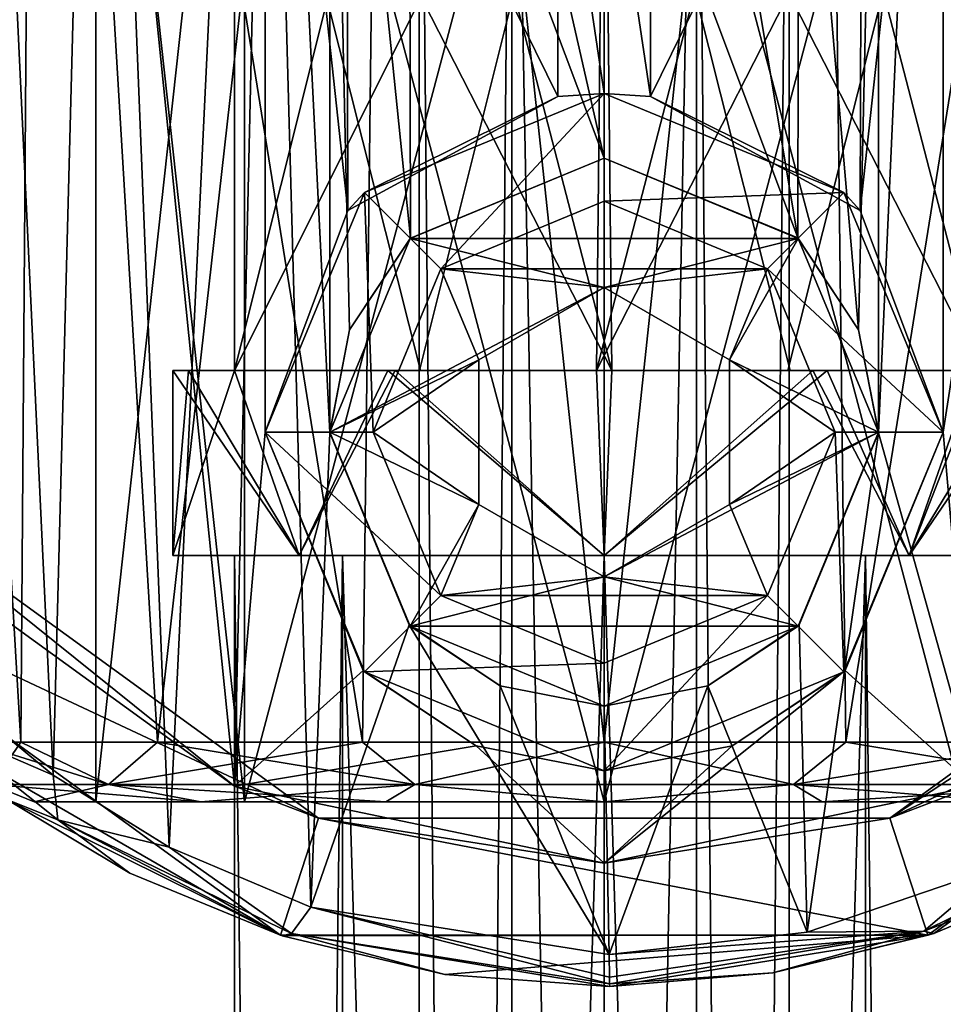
# Model space of a CAD drawing. Header units: millimetres. Extents: x -145 to 248, y -150 to 247.
# Tile 149 of 174: x 191 to 206, y -17 to -1. Entities that reach past the tile are written whole.
import ezdxf

# ---------------------------------------------------------------- set-up
doc = ezdxf.new("R2010")
doc.units = ezdxf.units.MM
doc.header["$LTSCALE"] = 65.185185
for name, color, linetype in [('1490', 7, 'CONTINUOUS'), ('1493', 7, 'CONTINUOUS'), ('1494', 7, 'CONTINUOUS'), ('1499', 7, 'CONTINUOUS'), ('1500', 7, 'CONTINUOUS'), ('1512', 7, 'CONTINUOUS'), ('1513', 7, 'CONTINUOUS'), ('1525', 7, 'CONTINUOUS'), ('1528', 7, 'CONTINUOUS'), ('1529', 7, 'CONTINUOUS'), ('1535', 7, 'CONTINUOUS'), ('1536', 7, 'CONTINUOUS'), ('1537', 7, 'CONTINUOUS'), ('1538', 7, 'CONTINUOUS'), ('1539', 7, 'CONTINUOUS'), ('1544', 7, 'CONTINUOUS'), ('1545', 7, 'CONTINUOUS'), ('1546', 7, 'CONTINUOUS'), ('1547', 7, 'CONTINUOUS'), ('1548', 7, 'CONTINUOUS'), ('1549', 7, 'CONTINUOUS'), ('1550', 7, 'CONTINUOUS'), ('1555', 7, 'CONTINUOUS'), ('1558', 7, 'CONTINUOUS'), ('1559', 7, 'CONTINUOUS'), ('1561', 7, 'CONTINUOUS'), ('1562', 7, 'CONTINUOUS'), ('1563', 7, 'CONTINUOUS'), ('1564', 7, 'CONTINUOUS'), ('2018', 7, 'CONTINUOUS'), ('2019', 7, 'CONTINUOUS'), ('2022', 7, 'CONTINUOUS'), ('2023', 7, 'CONTINUOUS'), ('2025', 7, 'CONTINUOUS'), ('2026', 7, 'CONTINUOUS'), ('2027', 7, 'CONTINUOUS'), ('2029', 7, 'CONTINUOUS'), ('2030', 7, 'CONTINUOUS'), ('2032', 7, 'CONTINUOUS'), ('2033', 7, 'CONTINUOUS'), ('2038', 7, 'CONTINUOUS'), ('2039', 7, 'CONTINUOUS'), ('2041', 7, 'CONTINUOUS'), ('2042', 7, 'CONTINUOUS'), ('2045', 7, 'CONTINUOUS'), ('2046', 7, 'CONTINUOUS')]:
    doc.layers.add(name, color=color, linetype=linetype)

msp = doc.modelspace()

# ---------------------------------------------------------------- linework, layer by layer
at = {"layer": '1490', "linetype": 'CONTINUOUS'}
for points in [[(195.365, -14.266, -81.5), (186.247, -9.992, -81.5), (187.865, -8.817, -81.5), (195.365, -14.266, -81.5)], [(212.135, -8.817, -81.5), (213.753, -9.992, -81.5), (204.635, -14.266, -81.5), (212.135, -8.817, -81.5)], [(194.747, -16.168, -81.5), (186.247, -9.992, -81.5), (195.365, -14.266, -81.5), (194.747, -16.168, -81.5)], [(213.753, -9.992, -81.5), (205.253, -16.168, -81.5), (204.635, -14.266, -81.5), (213.753, -9.992, -81.5)], [(205.253, -16.168, -81.5), (194.747, -16.168, -81.5), (195.365, -14.266, -81.5), (205.253, -16.168, -81.5)], [(204.635, -14.266, -81.5), (205.253, -16.168, -81.5), (195.365, -14.266, -81.5), (204.635, -14.266, -81.5)]]:
    msp.add_3dface(points, dxfattribs=at)
at = {"layer": '1493', "linetype": 'CONTINUOUS'}
for points in [[(186.247, -9.992, -81.5), (194.747, -16.168, -81.5), (188.601, -12.612, -46.372), (186.247, -9.992, -81.5)], [(205.253, -16.168, -81.5), (213.753, -9.992, -81.5), (205.348, -16.137, -55.056), (205.253, -16.168, -81.5)], [(205.348, -16.137, -55.056), (213.753, -9.992, -81.5), (207.788, -15.111, -53.395), (205.348, -16.137, -55.056)], [(188.601, -12.612, -46.372), (194.747, -16.168, -81.5), (190.306, -13.965, -51.189), (188.601, -12.612, -46.372)], [(190.306, -13.965, -51.189), (194.747, -16.168, -81.5), (192.302, -15.157, -53.475), (190.306, -13.965, -51.189)], [(192.302, -15.157, -53.475), (194.747, -16.168, -81.5), (194.778, -16.178, -55.12), (192.302, -15.157, -53.475)], [(202.738, -16.778, -56.011), (205.253, -16.168, -81.5), (205.348, -16.137, -55.056), (202.738, -16.778, -56.011)], [(194.747, -16.168, -81.5), (205.253, -16.168, -81.5), (194.778, -16.178, -55.12), (194.747, -16.168, -81.5)], [(194.778, -16.178, -55.12), (205.253, -16.168, -81.5), (197.417, -16.803, -56.047), (194.778, -16.178, -55.12)], [(197.417, -16.803, -56.047), (205.253, -16.168, -81.5), (200.091, -17, -56.33), (197.417, -16.803, -56.047)], [(200.091, -17, -56.33), (205.253, -16.168, -81.5), (202.738, -16.778, -56.011), (200.091, -17, -56.33)]]:
    msp.add_3dface(points, dxfattribs=at)
at = {"layer": '1494', "linetype": 'CONTINUOUS'}
for points in [[(191.785, 14.117, -53.459), (192.945, -14.735, -53.176), (194.38, 15.441, -55.49), (191.785, 14.117, -53.459)], [(192.945, -14.735, -53.176), (195.242, -15.711, -54.716), (194.38, 15.441, -55.49), (192.945, -14.735, -53.176)], [(194.38, 15.441, -55.49), (195.242, -15.711, -54.716), (195.55, -8.011, -55.163), (194.38, 15.441, -55.49)], [(195.55, 7.99, -55.774), (194.38, 15.441, -55.49), (195.55, -8.011, -55.163), (195.55, 7.99, -55.774)], [(206.42, -15.05, -53.692), (205.507, 15.485, -55.553), (204.45, -8.009, -55.163), (206.42, -15.05, -53.692)], [(205.507, 15.485, -55.553), (204.45, 7.992, -55.774), (204.45, -8.009, -55.163), (205.507, 15.485, -55.553)], [(189.821, 12.643, -50.673), (191.062, -13.57, -50.998), (191.785, 14.117, -53.459), (189.821, 12.643, -50.673)], [(191.062, -13.57, -50.998), (192.945, -14.735, -53.176), (191.785, 14.117, -53.459), (191.062, -13.57, -50.998)], [(189.438, -12.227, -46.366), (191.062, -13.57, -50.998), (189.821, 12.643, -50.673), (189.438, -12.227, -46.366)], [(196.837, 4.869, -56.121), (195.55, 7.99, -55.774), (196.859, -4.848, -55.773), (196.837, 4.869, -56.121)], [(196.859, -4.848, -55.773), (195.55, 7.99, -55.774), (195.871, -6.34, -55.366), (196.859, -4.848, -55.773)], [(195.871, -6.34, -55.366), (195.55, 7.99, -55.774), (195.55, -8.011, -55.163), (195.871, -6.34, -55.366)], [(204.45, 7.992, -55.774), (203.162, 4.869, -56.121), (204.128, -6.338, -55.366), (204.45, 7.992, -55.774)], [(204.45, -8.009, -55.163), (204.45, 7.992, -55.774), (204.128, -6.338, -55.366), (204.45, -8.009, -55.163)], [(198.313, 3.882, -56.414), (196.837, 4.869, -56.121), (200, -3.55, -56.282), (198.313, 3.882, -56.414)], [(200, -3.55, -56.282), (196.837, 4.869, -56.121), (196.859, -4.848, -55.773), (200, -3.55, -56.282)], [(203.162, 4.869, -56.121), (201.686, 3.882, -56.414), (203.141, -4.847, -55.773), (203.162, 4.869, -56.121)], [(204.128, -6.338, -55.366), (203.162, 4.869, -56.121), (203.141, -4.847, -55.773), (204.128, -6.338, -55.366)], [(200, 3.55, -56.53), (198.313, 3.882, -56.414), (200, -3.55, -56.282), (200, 3.55, -56.53)], [(201.686, 3.882, -56.414), (200, 3.55, -56.53), (203.141, -4.847, -55.773), (201.686, 3.882, -56.414)], [(200, 3.55, -56.53), (200, -3.55, -56.282), (203.141, -4.847, -55.773), (200, 3.55, -56.53)], [(195.55, -8.011, -55.163), (195.242, -15.711, -54.716), (196.836, -11.13, -55.537), (195.55, -8.011, -55.163)], [(203.163, -11.13, -55.537), (203.293, -16.118, -55.312), (204.45, -8.009, -55.163), (203.163, -11.13, -55.537)], [(203.293, -16.118, -55.312), (206.42, -15.05, -53.692), (204.45, -8.009, -55.163), (203.293, -16.118, -55.312)], [(195.242, -15.711, -54.716), (200.084, -16.482, -55.83), (196.836, -11.13, -55.537), (195.242, -15.711, -54.716)], [(196.836, -11.13, -55.537), (200.084, -16.482, -55.83), (198.316, -12.119, -55.849), (196.836, -11.13, -55.537)], [(201.684, -12.119, -55.849), (203.293, -16.118, -55.312), (203.163, -11.13, -55.537), (201.684, -12.119, -55.849)], [(198.316, -12.119, -55.849), (200.084, -16.482, -55.83), (200, -12.45, -55.972), (198.316, -12.119, -55.849)], [(200, -12.45, -55.972), (200.084, -16.482, -55.83), (201.684, -12.119, -55.849), (200, -12.45, -55.972)], [(200.084, -16.482, -55.83), (203.293, -16.118, -55.312), (201.684, -12.119, -55.849), (200.084, -16.482, -55.83)]]:
    msp.add_3dface(points, dxfattribs=at)
at = {"layer": '1499', "linetype": 'CONTINUOUS'}
for points in [[(195.365, -14.266, -81.5), (187.865, -8.817, -81.5), (194.002, -13.749, -56.402), (195.365, -14.266, -81.5)], [(194.002, -13.749, -56.402), (187.865, -8.817, -81.5), (188.797, -9.975, -51.329), (194.002, -13.749, -56.402)], [(212.135, -8.817, -81.5), (204.635, -14.266, -81.5), (211.203, -9.975, -51.329), (212.135, -8.817, -81.5)], [(211.203, -9.975, -51.329), (204.635, -14.266, -81.5), (205.998, -13.749, -56.402), (211.203, -9.975, -51.329)], [(200, -15, -57.884), (195.365, -14.266, -81.5), (194.002, -13.749, -56.402), (200, -15, -57.884)], [(205.998, -13.749, -56.402), (204.635, -14.266, -81.5), (200, -15, -57.884), (205.998, -13.749, -56.402)], [(204.635, -14.266, -81.5), (195.365, -14.266, -81.5), (200, -15, -57.884), (204.635, -14.266, -81.5)]]:
    msp.add_3dface(points, dxfattribs=at)
at = {"layer": '1500', "linetype": 'CONTINUOUS'}
for points in [[(187.376, 8.101, -49.62), (191.371, 12.269, -55.708), (188.797, -9.975, -51.329), (187.376, 8.101, -49.62)], [(191.371, 12.269, -55.708), (194.002, -13.749, -56.402), (188.797, -9.975, -51.329), (191.371, 12.269, -55.708)], [(194.002, -13.749, -56.402), (191.371, 12.269, -55.708), (194.5, 8, -57.498), (194.002, -13.749, -56.402)], [(208.629, 12.269, -55.708), (205.998, -13.749, -56.402), (205.5, -8, -56.882), (208.629, 12.269, -55.708)], [(208.629, 12.269, -55.708), (205.5, -8, -56.882), (205.5, 8, -57.498), (208.629, 12.269, -55.708)], [(194.5, -8, -56.882), (194.002, -13.749, -56.402), (194.5, 8, -57.498), (194.5, -8, -56.882)], [(195.843, -4.399, -57.565), (194.5, -8, -56.882), (194.5, 8, -57.498), (195.843, -4.399, -57.565)], [(195.822, 4.423, -57.883), (195.843, -4.399, -57.565), (194.5, 8, -57.498), (195.822, 4.423, -57.883)], [(205.5, -8, -56.882), (204.157, -4.399, -57.565), (205.5, 8, -57.498), (205.5, -8, -56.882)], [(205.5, 8, -57.498), (204.157, -4.399, -57.565), (204.18, 4.425, -57.882), (205.5, 8, -57.498)], [(199.25, -2.551, -58.297), (195.843, -4.399, -57.565), (195.822, 4.423, -57.883), (199.25, -2.551, -58.297)], [(199.25, -2.551, -58.297), (195.822, 4.423, -57.883), (199.25, -0.004, -58.386), (199.25, -2.551, -58.297)], [(204.157, -4.399, -57.565), (200.75, -2.551, -58.297), (204.18, 4.425, -57.882), (204.157, -4.399, -57.565)], [(204.18, 4.425, -57.882), (200.75, -2.551, -58.297), (200.75, -0.004, -58.386), (204.18, 4.425, -57.882)], [(196.092, -11.87, -57.373), (194.002, -13.749, -56.402), (194.5, -8, -56.882), (196.092, -11.87, -57.373)], [(205.5, -8, -56.882), (205.998, -13.749, -56.402), (203.911, -11.867, -57.372), (205.5, -8, -56.882)], [(197.924, -13.093, -57.778), (194.002, -13.749, -56.402), (196.092, -11.87, -57.373), (197.924, -13.093, -57.778)], [(205.998, -13.749, -56.402), (200, -15, -57.884), (203.911, -11.867, -57.372), (205.998, -13.749, -56.402)], [(203.911, -11.867, -57.372), (200, -15, -57.884), (202.08, -13.091, -57.777), (203.911, -11.867, -57.372)], [(200, -15, -57.884), (194.002, -13.749, -56.402), (197.924, -13.093, -57.778), (200, -15, -57.884)], [(200.002, -13.5, -57.936), (200, -15, -57.884), (197.924, -13.093, -57.778), (200.002, -13.5, -57.936)], [(202.08, -13.091, -57.777), (200, -15, -57.884), (200.002, -13.5, -57.936), (202.08, -13.091, -57.777)]]:
    msp.add_3dface(points, dxfattribs=at)
at = {"layer": '1512', "linetype": 'CONTINUOUS'}
for points in [[(191.062, -13.57, -50.998), (189.438, -12.227, -46.366), (189.231, -12.778, -47.031), (191.062, -13.57, -50.998)], [(190.306, -13.965, -51.189), (191.137, -14.295, -51.619), (189.231, -12.778, -47.031), (190.306, -13.965, -51.189)], [(191.137, -14.295, -51.619), (191.062, -13.57, -50.998), (189.231, -12.778, -47.031), (191.137, -14.295, -51.619)], [(192.945, -14.735, -53.176), (191.062, -13.57, -50.998), (191.137, -14.295, -51.619), (192.945, -14.735, -53.176)], [(190.306, -13.965, -51.189), (192.302, -15.157, -53.475), (191.137, -14.295, -51.619), (190.306, -13.965, -51.189)], [(192.302, -15.157, -53.475), (194.778, -16.178, -55.12), (191.137, -14.295, -51.619), (192.302, -15.157, -53.475)], [(194.778, -16.178, -55.12), (194.925, -16.141, -54.88), (191.137, -14.295, -51.619), (194.778, -16.178, -55.12)], [(194.925, -16.141, -54.88), (192.945, -14.735, -53.176), (191.137, -14.295, -51.619), (194.925, -16.141, -54.88)], [(195.242, -15.711, -54.716), (192.945, -14.735, -53.176), (194.925, -16.141, -54.88), (195.242, -15.711, -54.716)], [(200.089, -16.954, -56.12), (195.242, -15.711, -54.716), (194.925, -16.141, -54.88), (200.089, -16.954, -56.12)], [(200.084, -16.482, -55.83), (195.242, -15.711, -54.716), (200.087, -16.847, -55.97), (200.084, -16.482, -55.83)], [(200.087, -16.847, -55.97), (195.242, -15.711, -54.716), (200.089, -16.954, -56.12), (200.087, -16.847, -55.97)], [(194.778, -16.178, -55.12), (197.417, -16.803, -56.047), (194.925, -16.141, -54.88), (194.778, -16.178, -55.12)], [(197.417, -16.803, -56.047), (200.091, -17, -56.33), (194.925, -16.141, -54.88), (197.417, -16.803, -56.047)], [(200.091, -17, -56.33), (200.089, -16.954, -56.12), (194.925, -16.141, -54.88), (200.091, -17, -56.33)]]:
    msp.add_3dface(points, dxfattribs=at)
at = {"layer": '1513', "linetype": 'CONTINUOUS'}
for points in [[(205.187, -16.104, -54.821), (207.788, -15.111, -53.395), (208.91, -14.263, -51.554), (205.187, -16.104, -54.821)], [(206.42, -15.05, -53.692), (205.187, -16.104, -54.821), (208.91, -14.263, -51.554), (206.42, -15.05, -53.692)], [(206.42, -15.05, -53.692), (203.293, -16.118, -55.312), (205.187, -16.104, -54.821), (206.42, -15.05, -53.692)], [(205.348, -16.137, -55.056), (207.788, -15.111, -53.395), (205.187, -16.104, -54.821), (205.348, -16.137, -55.056)], [(203.293, -16.118, -55.312), (200.084, -16.482, -55.83), (205.187, -16.104, -54.821), (203.293, -16.118, -55.312)], [(200.084, -16.482, -55.83), (200.087, -16.847, -55.97), (205.187, -16.104, -54.821), (200.084, -16.482, -55.83)], [(200.087, -16.847, -55.97), (200.089, -16.954, -56.12), (205.187, -16.104, -54.821), (200.087, -16.847, -55.97)], [(200.089, -16.954, -56.12), (202.738, -16.778, -56.011), (205.187, -16.104, -54.821), (200.089, -16.954, -56.12)], [(202.738, -16.778, -56.011), (205.348, -16.137, -55.056), (205.187, -16.104, -54.821), (202.738, -16.778, -56.011)], [(200.091, -17, -56.33), (202.738, -16.778, -56.011), (200.089, -16.954, -56.12), (200.091, -17, -56.33)]]:
    msp.add_3dface(points, dxfattribs=at)
at = {"layer": '1525', "linetype": 'CONTINUOUS'}
for points in [[(200, -4.25, -81.5), (202.652, -5.348, -81.5), (197.348, -5.348, -81.5), (200, -4.25, -81.5)], [(196.25, -8, -81.5), (197.348, -5.348, -81.5), (197.965, -6.825, -81.5), (196.25, -8, -81.5)], [(197.348, -5.348, -81.5), (202.652, -5.348, -81.5), (200, -5.65, -81.5), (197.348, -5.348, -81.5)], [(197.965, -6.825, -81.5), (197.348, -5.348, -81.5), (200, -5.65, -81.5), (197.965, -6.825, -81.5)], [(200, -5.65, -81.5), (202.652, -5.348, -81.5), (202.035, -6.825, -81.5), (200, -5.65, -81.5)], [(202.652, -5.348, -81.5), (203.75, -8, -81.5), (202.035, -6.825, -81.5), (202.652, -5.348, -81.5)], [(197.965, -9.175, -81.5), (196.25, -8, -81.5), (197.965, -6.825, -81.5), (197.965, -9.175, -81.5)], [(202.035, -6.825, -81.5), (203.75, -8, -81.5), (202.035, -9.175, -81.5), (202.035, -6.825, -81.5)], [(197.348, -10.652, -81.5), (196.25, -8, -81.5), (197.965, -9.175, -81.5), (197.348, -10.652, -81.5)], [(203.75, -8, -81.5), (202.652, -10.652, -81.5), (202.035, -9.175, -81.5), (203.75, -8, -81.5)], [(200, -10.35, -81.5), (197.348, -10.652, -81.5), (197.965, -9.175, -81.5), (200, -10.35, -81.5)], [(202.652, -10.652, -81.5), (200, -10.35, -81.5), (202.035, -9.175, -81.5), (202.652, -10.652, -81.5)], [(202.652, -10.652, -81.5), (197.348, -10.652, -81.5), (200, -10.35, -81.5), (202.652, -10.652, -81.5)], [(202.652, -10.652, -81.5), (200, -11.75, -81.5), (197.348, -10.652, -81.5), (202.652, -10.652, -81.5)]]:
    msp.add_3dface(points, dxfattribs=at)
at = {"layer": '1528', "linetype": 'CONTINUOUS'}
for points in [[(195.843, -4.399, -57.565), (199.25, -2.551, -58.297), (196.111, -4.111, -72.49), (195.843, -4.399, -57.565)], [(196.111, -4.111, -72.49), (199.25, -2.551, -68.5), (200, -2.5, -68.5), (196.111, -4.111, -72.49)], [(200, -2.5, -72.49), (196.111, -4.111, -72.49), (200, -2.5, -68.5), (200, -2.5, -72.49)], [(199.25, -2.551, -58.297), (199.25, -2.551, -68.5), (196.111, -4.111, -72.49), (199.25, -2.551, -58.297)], [(203.889, -4.111, -72.49), (200, -2.5, -72.49), (200.75, -2.551, -68.5), (203.889, -4.111, -72.49)], [(200.75, -2.551, -68.5), (200, -2.5, -72.49), (200, -2.5, -68.5), (200.75, -2.551, -68.5)], [(200.75, -2.551, -58.297), (204.157, -4.399, -57.565), (200.75, -2.551, -68.5), (200.75, -2.551, -58.297)], [(204.157, -4.399, -57.565), (203.889, -4.111, -72.49), (200.75, -2.551, -68.5), (204.157, -4.399, -57.565)], [(194.5, -8, -72.49), (195.843, -4.399, -57.565), (196.111, -4.111, -72.49), (194.5, -8, -72.49)], [(204.157, -4.399, -57.565), (205.5, -8, -56.882), (203.889, -4.111, -72.49), (204.157, -4.399, -57.565)], [(203.889, -4.111, -72.49), (205.5, -8, -56.882), (205.5, -8, -72.49), (203.889, -4.111, -72.49)], [(194.5, -8, -56.882), (195.843, -4.399, -57.565), (194.5, -8, -72.49), (194.5, -8, -56.882)]]:
    msp.add_3dface(points, dxfattribs=at)
at = {"layer": '1529', "linetype": 'CONTINUOUS'}
for points in [[(196.092, -11.87, -57.373), (194.5, -8, -56.882), (196.111, -11.889, -72.49), (196.092, -11.87, -57.373)], [(194.5, -8, -56.882), (194.5, -8, -72.49), (196.111, -11.889, -72.49), (194.5, -8, -56.882)], [(205.5, -8, -72.49), (203.911, -11.867, -57.372), (203.889, -11.889, -72.49), (205.5, -8, -72.49)], [(205.5, -8, -56.882), (203.911, -11.867, -57.372), (205.5, -8, -72.49), (205.5, -8, -56.882)], [(197.924, -13.093, -57.778), (196.092, -11.87, -57.373), (196.111, -11.889, -72.49), (197.924, -13.093, -57.778)], [(200, -13.5, -72.49), (197.924, -13.093, -57.778), (196.111, -11.889, -72.49), (200, -13.5, -72.49)], [(203.889, -11.889, -72.49), (200.002, -13.5, -57.936), (200, -13.5, -72.49), (203.889, -11.889, -72.49)], [(202.08, -13.091, -57.777), (200.002, -13.5, -57.936), (203.889, -11.889, -72.49), (202.08, -13.091, -57.777)], [(203.911, -11.867, -57.372), (202.08, -13.091, -57.777), (203.889, -11.889, -72.49), (203.911, -11.867, -57.372)], [(200.002, -13.5, -57.936), (197.924, -13.093, -57.778), (200, -13.5, -72.49), (200.002, -13.5, -57.936)]]:
    msp.add_3dface(points, dxfattribs=at)
at = {"layer": '1535', "linetype": 'CONTINUOUS'}
for points in [[(200, -5.65, -81.5), (202.035, -6.825, -81.5), (200, -5.65, -71.5), (200, -5.65, -81.5)], [(200, -5.65, -71.5), (202.035, -6.825, -81.5), (202.035, -6.825, -71.5), (200, -5.65, -71.5)], [(202.035, -6.825, -81.5), (202.035, -9.175, -81.5), (202.035, -6.825, -71.5), (202.035, -6.825, -81.5)], [(202.035, -6.825, -71.5), (202.035, -9.175, -81.5), (202.035, -9.175, -71.5), (202.035, -6.825, -71.5)], [(202.035, -9.175, -81.5), (200, -10.35, -81.5), (202.035, -9.175, -71.5), (202.035, -9.175, -81.5)], [(202.035, -9.175, -71.5), (200, -10.35, -81.5), (200, -10.35, -71.5), (202.035, -9.175, -71.5)]]:
    msp.add_3dface(points, dxfattribs=at)
at = {"layer": '1536', "linetype": 'CONTINUOUS'}
for points in [[(200, -3.55, -71.5), (196.853, -4.853, -71.5), (203.147, -4.853, -71.5), (200, -3.55, -71.5)], [(195.55, -8, -71.5), (200, -5.65, -71.5), (196.853, -4.853, -71.5), (195.55, -8, -71.5)], [(196.853, -4.853, -71.5), (200, -5.65, -71.5), (203.147, -4.853, -71.5), (196.853, -4.853, -71.5)], [(200, -5.65, -71.5), (202.035, -6.825, -71.5), (203.147, -4.853, -71.5), (200, -5.65, -71.5)], [(203.147, -4.853, -71.5), (202.035, -6.825, -71.5), (204.45, -8, -71.5), (203.147, -4.853, -71.5)], [(200, -5.65, -71.5), (195.55, -8, -71.5), (197.965, -6.825, -71.5), (200, -5.65, -71.5)], [(197.965, -6.825, -71.5), (195.55, -8, -71.5), (197.965, -9.175, -71.5), (197.965, -6.825, -71.5)], [(202.035, -6.825, -71.5), (202.035, -9.175, -71.5), (204.45, -8, -71.5), (202.035, -6.825, -71.5)], [(195.55, -8, -71.5), (196.853, -11.147, -71.5), (197.965, -9.175, -71.5), (195.55, -8, -71.5)], [(202.035, -9.175, -71.5), (200, -10.35, -71.5), (204.45, -8, -71.5), (202.035, -9.175, -71.5)], [(204.45, -8, -71.5), (200, -10.35, -71.5), (203.147, -11.147, -71.5), (204.45, -8, -71.5)], [(196.853, -11.147, -71.5), (200, -10.35, -71.5), (197.965, -9.175, -71.5), (196.853, -11.147, -71.5)], [(200, -10.35, -71.5), (196.853, -11.147, -71.5), (203.147, -11.147, -71.5), (200, -10.35, -71.5)], [(196.853, -11.147, -71.5), (200, -12.45, -71.5), (203.147, -11.147, -71.5), (196.853, -11.147, -71.5)]]:
    msp.add_3dface(points, dxfattribs=at)
at = {"layer": '1537', "linetype": 'CONTINUOUS'}
for points in [[(203.141, -4.847, -55.773), (200, -3.55, -56.282), (203.147, -4.853, -71.5), (203.141, -4.847, -55.773)], [(200, -3.55, -56.282), (200, -3.55, -71.5), (203.147, -4.853, -71.5), (200, -3.55, -56.282)], [(204.128, -6.338, -55.366), (203.141, -4.847, -55.773), (203.147, -4.853, -71.5), (204.128, -6.338, -55.366)], [(204.128, -6.338, -55.366), (203.147, -4.853, -71.5), (204.45, -8, -71.5), (204.128, -6.338, -55.366)], [(204.45, -8.009, -55.163), (204.128, -6.338, -55.366), (204.45, -8, -71.5), (204.45, -8.009, -55.163)], [(204.45, -8.009, -55.163), (204.45, -8, -71.5), (203.147, -11.147, -71.5), (204.45, -8.009, -55.163)], [(203.163, -11.13, -55.537), (204.45, -8.009, -55.163), (203.147, -11.147, -71.5), (203.163, -11.13, -55.537)], [(200, -12.45, -71.5), (201.684, -12.119, -55.849), (203.147, -11.147, -71.5), (200, -12.45, -71.5)], [(201.684, -12.119, -55.849), (203.163, -11.13, -55.537), (203.147, -11.147, -71.5), (201.684, -12.119, -55.849)], [(200, -12.45, -55.972), (201.684, -12.119, -55.849), (200, -12.45, -71.5), (200, -12.45, -55.972)]]:
    msp.add_3dface(points, dxfattribs=at)
at = {"layer": '1538', "linetype": 'CONTINUOUS'}
for points in [[(197.965, -6.825, -81.5), (200, -5.65, -81.5), (197.965, -6.825, -71.5), (197.965, -6.825, -81.5)], [(200, -5.65, -81.5), (200, -5.65, -71.5), (197.965, -6.825, -71.5), (200, -5.65, -81.5)], [(197.965, -9.175, -81.5), (197.965, -6.825, -81.5), (197.965, -9.175, -71.5), (197.965, -9.175, -81.5)], [(197.965, -6.825, -81.5), (197.965, -6.825, -71.5), (197.965, -9.175, -71.5), (197.965, -6.825, -81.5)], [(200, -10.35, -81.5), (197.965, -9.175, -81.5), (200, -10.35, -71.5), (200, -10.35, -81.5)], [(200, -10.35, -71.5), (197.965, -9.175, -81.5), (197.965, -9.175, -71.5), (200, -10.35, -71.5)]]:
    msp.add_3dface(points, dxfattribs=at)
at = {"layer": '1539', "linetype": 'CONTINUOUS'}
for points in [[(196.859, -4.848, -55.773), (196.853, -4.853, -71.5), (200, -3.55, -71.5), (196.859, -4.848, -55.773)], [(200, -3.55, -56.282), (196.859, -4.848, -55.773), (200, -3.55, -71.5), (200, -3.55, -56.282)], [(195.871, -6.34, -55.366), (195.55, -8, -71.5), (196.853, -4.853, -71.5), (195.871, -6.34, -55.366)], [(196.859, -4.848, -55.773), (195.871, -6.34, -55.366), (196.853, -4.853, -71.5), (196.859, -4.848, -55.773)], [(195.871, -6.34, -55.366), (195.55, -8.011, -55.163), (195.55, -8, -71.5), (195.871, -6.34, -55.366)], [(195.55, -8.011, -55.163), (196.836, -11.13, -55.537), (195.55, -8, -71.5), (195.55, -8.011, -55.163)], [(196.836, -11.13, -55.537), (196.853, -11.147, -71.5), (195.55, -8, -71.5), (196.836, -11.13, -55.537)], [(196.836, -11.13, -55.537), (198.316, -12.119, -55.849), (196.853, -11.147, -71.5), (196.836, -11.13, -55.537)], [(198.316, -12.119, -55.849), (200, -12.45, -55.972), (196.853, -11.147, -71.5), (198.316, -12.119, -55.849)], [(200, -12.45, -55.972), (200, -12.45, -71.5), (196.853, -11.147, -71.5), (200, -12.45, -55.972)]]:
    msp.add_3dface(points, dxfattribs=at)
at = {"layer": '1544', "linetype": 'CONTINUOUS'}
for points in [[(200, -2.5, -72.49), (203.889, -4.111, -72.49), (200, -4.25, -73.5), (200, -2.5, -72.49)], [(200, -4.25, -73.5), (203.889, -4.111, -72.49), (202.652, -5.348, -73.5), (200, -4.25, -73.5)], [(203.889, -4.111, -72.49), (205.5, -8, -72.49), (202.652, -5.348, -73.5), (203.889, -4.111, -72.49)], [(202.652, -5.348, -73.5), (205.5, -8, -72.49), (203.75, -8, -73.5), (202.652, -5.348, -73.5)], [(203.75, -8, -73.5), (203.889, -11.889, -72.49), (202.652, -10.652, -73.5), (203.75, -8, -73.5)], [(205.5, -8, -72.49), (203.889, -11.889, -72.49), (203.75, -8, -73.5), (205.5, -8, -72.49)], [(203.889, -11.889, -72.49), (200, -13.5, -72.49), (202.652, -10.652, -73.5), (203.889, -11.889, -72.49)], [(202.652, -10.652, -73.5), (200, -13.5, -72.49), (200, -11.75, -73.5), (202.652, -10.652, -73.5)]]:
    msp.add_3dface(points, dxfattribs=at)
at = {"layer": '1545', "linetype": 'CONTINUOUS'}
for points in [[(202.652, -5.348, -81.5), (200, -4.25, -81.5), (202.652, -5.348, -73.5), (202.652, -5.348, -81.5)], [(200, -4.25, -81.5), (200, -4.25, -73.5), (202.652, -5.348, -73.5), (200, -4.25, -81.5)], [(203.75, -8, -81.5), (202.652, -5.348, -81.5), (203.75, -8, -73.5), (203.75, -8, -81.5)], [(202.652, -5.348, -81.5), (202.652, -5.348, -73.5), (203.75, -8, -73.5), (202.652, -5.348, -81.5)], [(202.652, -10.652, -81.5), (203.75, -8, -81.5), (202.652, -10.652, -73.5), (202.652, -10.652, -81.5)], [(203.75, -8, -81.5), (203.75, -8, -73.5), (202.652, -10.652, -73.5), (203.75, -8, -81.5)], [(200, -11.75, -81.5), (202.652, -10.652, -81.5), (200, -11.75, -73.5), (200, -11.75, -81.5)], [(202.652, -10.652, -81.5), (202.652, -10.652, -73.5), (200, -11.75, -73.5), (202.652, -10.652, -81.5)]]:
    msp.add_3dface(points, dxfattribs=at)
at = {"layer": '1546', "linetype": 'CONTINUOUS'}
for points in [[(196.111, -4.111, -72.49), (200, -2.5, -72.49), (197.348, -5.348, -73.5), (196.111, -4.111, -72.49)], [(200, -2.5, -72.49), (200, -4.25, -73.5), (197.348, -5.348, -73.5), (200, -2.5, -72.49)], [(194.5, -8, -72.49), (196.111, -4.111, -72.49), (196.25, -8, -73.5), (194.5, -8, -72.49)], [(196.25, -8, -73.5), (196.111, -4.111, -72.49), (197.348, -5.348, -73.5), (196.25, -8, -73.5)], [(196.111, -11.889, -72.49), (194.5, -8, -72.49), (197.348, -10.652, -73.5), (196.111, -11.889, -72.49)], [(197.348, -10.652, -73.5), (194.5, -8, -72.49), (196.25, -8, -73.5), (197.348, -10.652, -73.5)], [(200, -11.75, -73.5), (196.111, -11.889, -72.49), (197.348, -10.652, -73.5), (200, -11.75, -73.5)], [(200, -13.5, -72.49), (196.111, -11.889, -72.49), (200, -11.75, -73.5), (200, -13.5, -72.49)]]:
    msp.add_3dface(points, dxfattribs=at)
at = {"layer": '1547', "linetype": 'CONTINUOUS'}
for points in [[(200, -4.25, -81.5), (197.348, -5.348, -81.5), (200, -4.25, -73.5), (200, -4.25, -81.5)], [(200, -4.25, -73.5), (197.348, -5.348, -81.5), (197.348, -5.348, -73.5), (200, -4.25, -73.5)], [(197.348, -5.348, -81.5), (196.25, -8, -81.5), (197.348, -5.348, -73.5), (197.348, -5.348, -81.5)], [(196.25, -8, -81.5), (196.25, -8, -73.5), (197.348, -5.348, -73.5), (196.25, -8, -81.5)], [(196.25, -8, -81.5), (197.348, -10.652, -81.5), (196.25, -8, -73.5), (196.25, -8, -81.5)], [(197.348, -10.652, -81.5), (197.348, -10.652, -73.5), (196.25, -8, -73.5), (197.348, -10.652, -81.5)], [(197.348, -10.652, -81.5), (200, -11.75, -81.5), (197.348, -10.652, -73.5), (197.348, -10.652, -81.5)], [(200, -11.75, -81.5), (200, -11.75, -73.5), (197.348, -10.652, -73.5), (200, -11.75, -81.5)]]:
    msp.add_3dface(points, dxfattribs=at)
at = {"layer": '1548', "linetype": 'CONTINUOUS'}
for points in [[(199.25, 2.551, -68.5), (200, 2.5, -68.5), (200, -2.5, -68.5), (199.25, 2.551, -68.5)], [(199.25, -2.551, -68.5), (199.25, 2.551, -68.5), (200, -2.5, -68.5), (199.25, -2.551, -68.5)], [(200, 2.5, -68.5), (200.75, 2.551, -68.5), (200.75, -2.551, -68.5), (200, 2.5, -68.5)], [(200, 2.5, -68.5), (200.75, -2.551, -68.5), (200, -2.5, -68.5), (200, 2.5, -68.5)]]:
    msp.add_3dface(points, dxfattribs=at)
at = {"layer": '1549', "linetype": 'CONTINUOUS'}
for points in [[(200.75, 2.551, -58.475), (200.75, -0.004, -58.386), (200.75, -2.551, -68.5), (200.75, 2.551, -58.475)], [(200.75, 2.551, -68.5), (200.75, 2.551, -58.475), (200.75, -2.551, -68.5), (200.75, 2.551, -68.5)], [(200.75, -0.004, -58.386), (200.75, -2.551, -58.297), (200.75, -2.551, -68.5), (200.75, -0.004, -58.386)]]:
    msp.add_3dface(points, dxfattribs=at)
at = {"layer": '1550', "linetype": 'CONTINUOUS'}
for points in [[(199.25, -2.551, -58.297), (199.25, -0.004, -58.386), (199.25, 2.551, -68.5), (199.25, -2.551, -58.297)], [(199.25, -2.551, -58.297), (199.25, 2.551, -68.5), (199.25, -2.551, -68.5), (199.25, -2.551, -58.297)]]:
    msp.add_3dface(points, dxfattribs=at)
at = {"layer": '1555', "linetype": 'CONTINUOUS'}
for points in [[(193.459, -14, -38.834), (190.753, -14, -45.37), (194.166, -14, -39.536), (193.459, -14, -38.834)], [(190.753, -14, -45.37), (193.459, -14, -51.906), (191.75, -14, -45.37), (190.753, -14, -45.37)], [(190.753, -14, -45.37), (191.75, -14, -45.37), (194.166, -14, -39.536), (190.753, -14, -45.37)], [(191.75, -14, -45.37), (193.459, -14, -51.906), (194.166, -14, -51.204), (191.75, -14, -45.37)], [(196.46, -14, -36.828), (193.459, -14, -38.834), (200, -14, -37.12), (196.46, -14, -36.828)], [(200, -14, -37.12), (193.459, -14, -38.834), (194.166, -14, -39.536), (200, -14, -37.12)], [(193.459, -14, -51.906), (196.46, -14, -53.912), (200, -14, -53.62), (193.459, -14, -51.906)], [(194.166, -14, -51.204), (193.459, -14, -51.906), (200, -14, -53.62), (194.166, -14, -51.204)], [(200, -14, -36.123), (196.46, -14, -36.828), (203.54, -14, -36.828), (200, -14, -36.123)], [(203.54, -14, -36.828), (196.46, -14, -36.828), (200, -14, -37.12), (203.54, -14, -36.828)], [(200, -14, -54.617), (203.54, -14, -53.912), (196.46, -14, -53.912), (200, -14, -54.617)], [(196.46, -14, -53.912), (203.54, -14, -53.912), (200, -14, -53.62), (196.46, -14, -53.912)], [(206.541, -14, -38.834), (203.54, -14, -36.828), (200, -14, -37.12), (206.541, -14, -38.834)], [(205.834, -14, -39.536), (206.541, -14, -38.834), (200, -14, -37.12), (205.834, -14, -39.536)], [(203.54, -14, -53.912), (206.541, -14, -51.906), (200, -14, -53.62), (203.54, -14, -53.912)], [(200, -14, -53.62), (206.541, -14, -51.906), (205.834, -14, -51.204), (200, -14, -53.62)]]:
    msp.add_3dface(points, dxfattribs=at)
at = {"layer": '1558', "linetype": 'CONTINUOUS'}
for points in [[(190.777, 20, -38.669), (188.6, 20, -45.37), (190.534, -13.035, -41.449), (190.777, 20, -38.669)], [(190.534, -13.035, -41.449), (188.6, 20, -45.37), (189.754, -13.035, -45.37), (190.534, -13.035, -41.449)], [(192.755, -13.035, -38.125), (190.777, 20, -38.669), (190.534, -13.035, -41.449), (192.755, -13.035, -38.125)], [(196.477, 20, -34.528), (190.777, 20, -38.669), (196.079, -13.035, -35.904), (196.477, 20, -34.528)], [(196.079, -13.035, -35.904), (190.777, 20, -38.669), (192.755, -13.035, -38.125), (196.079, -13.035, -35.904)], [(200, -13.035, -35.124), (196.477, 20, -34.528), (196.079, -13.035, -35.904), (200, -13.035, -35.124)], [(203.523, 20, -34.528), (196.477, 20, -34.528), (200, -13.035, -35.124), (203.523, 20, -34.528)], [(203.921, -13.035, -35.904), (203.523, 20, -34.528), (200, -13.035, -35.124), (203.921, -13.035, -35.904)], [(209.223, 20, -38.669), (203.523, 20, -34.528), (207.245, -13.035, -38.125), (209.223, 20, -38.669)], [(207.245, -13.035, -38.125), (203.523, 20, -34.528), (203.921, -13.035, -35.904), (207.245, -13.035, -38.125)]]:
    msp.add_3dface(points, dxfattribs=at)
at = {"layer": '1559', "linetype": 'CONTINUOUS'}
for points in [[(194.166, -14, -39.536), (191.75, -14, -45.37), (194.166, 8, -39.536), (194.166, -14, -39.536)], [(194.166, 8, -39.536), (191.75, -14, -45.37), (191.75, 8, -45.37), (194.166, 8, -39.536)], [(200, -14, -37.12), (194.166, -14, -39.536), (200, 8, -37.12), (200, -14, -37.12)], [(200, 8, -37.12), (194.166, -14, -39.536), (194.166, 8, -39.536), (200, 8, -37.12)], [(205.834, -14, -39.536), (200, -14, -37.12), (205.834, 8, -39.536), (205.834, -14, -39.536)], [(205.834, 8, -39.536), (200, -14, -37.12), (200, 8, -37.12), (205.834, 8, -39.536)]]:
    msp.add_3dface(points, dxfattribs=at)
at = {"layer": '1561', "linetype": 'CONTINUOUS'}
for points in [[(188.6, 20, -45.37), (190.777, 20, -52.071), (189.754, -13.035, -45.37), (188.6, 20, -45.37)], [(189.754, -13.035, -45.37), (190.777, 20, -52.071), (190.534, -13.035, -49.291), (189.754, -13.035, -45.37)], [(190.534, -13.035, -49.291), (190.777, 20, -52.071), (192.755, -13.035, -52.615), (190.534, -13.035, -49.291)], [(190.777, 20, -52.071), (196.477, 20, -56.212), (192.755, -13.035, -52.615), (190.777, 20, -52.071)], [(192.755, -13.035, -52.615), (196.477, 20, -56.212), (196.079, -13.035, -54.836), (192.755, -13.035, -52.615)], [(196.079, -13.035, -54.836), (196.477, 20, -56.212), (200, -13.035, -55.616), (196.079, -13.035, -54.836)], [(196.477, 20, -56.212), (203.523, 20, -56.212), (200, -13.035, -55.616), (196.477, 20, -56.212)], [(200, -13.035, -55.616), (203.523, 20, -56.212), (203.921, -13.035, -54.836), (200, -13.035, -55.616)], [(203.523, 20, -56.212), (209.223, 20, -52.071), (203.921, -13.035, -54.836), (203.523, 20, -56.212)], [(203.921, -13.035, -54.836), (209.223, 20, -52.071), (207.245, -13.035, -52.615), (203.921, -13.035, -54.836)]]:
    msp.add_3dface(points, dxfattribs=at)
at = {"layer": '1562', "linetype": 'CONTINUOUS'}
for points in [[(191.75, -14, -45.37), (194.166, -14, -51.204), (191.75, 8, -45.37), (191.75, -14, -45.37)], [(191.75, 8, -45.37), (194.166, -14, -51.204), (194.166, 8, -51.204), (191.75, 8, -45.37)], [(194.166, -14, -51.204), (200, -14, -53.62), (194.166, 8, -51.204), (194.166, -14, -51.204)], [(200, -14, -53.62), (200, 8, -53.62), (194.166, 8, -51.204), (200, -14, -53.62)], [(200, -14, -53.62), (205.834, -14, -51.204), (200, 8, -53.62), (200, -14, -53.62)], [(205.834, -14, -51.204), (205.834, 8, -51.204), (200, 8, -53.62), (205.834, -14, -51.204)]]:
    msp.add_3dface(points, dxfattribs=at)
at = {"layer": '1563', "linetype": 'CONTINUOUS'}
for points in [[(190.534, -13.035, -41.449), (189.754, -13.035, -45.37), (191.957, -13.719, -39.526), (190.534, -13.035, -41.449)], [(189.754, -13.035, -45.37), (190.058, -13.719, -45.37), (191.957, -13.719, -39.526), (189.754, -13.035, -45.37)], [(192.755, -13.035, -38.125), (190.534, -13.035, -41.449), (191.957, -13.719, -39.526), (192.755, -13.035, -38.125)], [(192.755, -13.035, -38.125), (191.957, -13.719, -39.526), (196.928, -13.719, -35.915), (192.755, -13.035, -38.125)], [(196.079, -13.035, -35.904), (192.755, -13.035, -38.125), (196.928, -13.719, -35.915), (196.079, -13.035, -35.904)], [(200, -13.035, -35.124), (196.079, -13.035, -35.904), (196.928, -13.719, -35.915), (200, -13.035, -35.124)], [(200, -13.035, -35.124), (196.928, -13.719, -35.915), (203.072, -13.719, -35.915), (200, -13.035, -35.124)], [(203.921, -13.035, -35.904), (200, -13.035, -35.124), (203.072, -13.719, -35.915), (203.921, -13.035, -35.904)], [(203.921, -13.035, -35.904), (203.072, -13.719, -35.915), (208.043, -13.719, -39.526), (203.921, -13.035, -35.904)], [(207.245, -13.035, -38.125), (203.921, -13.035, -35.904), (208.043, -13.719, -39.526), (207.245, -13.035, -38.125)], [(190.753, -14, -45.37), (193.459, -14, -38.834), (190.058, -13.719, -45.37), (190.753, -14, -45.37)], [(190.058, -13.719, -45.37), (193.459, -14, -38.834), (191.957, -13.719, -39.526), (190.058, -13.719, -45.37)], [(193.459, -14, -38.834), (196.46, -14, -36.828), (191.957, -13.719, -39.526), (193.459, -14, -38.834)], [(191.957, -13.719, -39.526), (196.46, -14, -36.828), (196.928, -13.719, -35.915), (191.957, -13.719, -39.526)], [(196.46, -14, -36.828), (200, -14, -36.123), (196.928, -13.719, -35.915), (196.46, -14, -36.828)], [(196.928, -13.719, -35.915), (200, -14, -36.123), (203.072, -13.719, -35.915), (196.928, -13.719, -35.915)], [(200, -14, -36.123), (203.54, -14, -36.828), (203.072, -13.719, -35.915), (200, -14, -36.123)], [(203.54, -14, -36.828), (206.541, -14, -38.834), (203.072, -13.719, -35.915), (203.54, -14, -36.828)], [(203.072, -13.719, -35.915), (206.541, -14, -38.834), (208.043, -13.719, -39.526), (203.072, -13.719, -35.915)]]:
    msp.add_3dface(points, dxfattribs=at)
at = {"layer": '1564', "linetype": 'CONTINUOUS'}
for points in [[(189.754, -13.035, -45.37), (190.534, -13.035, -49.291), (190.058, -13.719, -45.37), (189.754, -13.035, -45.37)], [(190.058, -13.719, -45.37), (190.534, -13.035, -49.291), (191.957, -13.719, -51.214), (190.058, -13.719, -45.37)], [(190.534, -13.035, -49.291), (192.755, -13.035, -52.615), (191.957, -13.719, -51.214), (190.534, -13.035, -49.291)], [(192.755, -13.035, -52.615), (196.079, -13.035, -54.836), (191.957, -13.719, -51.214), (192.755, -13.035, -52.615)], [(196.079, -13.035, -54.836), (196.928, -13.719, -54.825), (191.957, -13.719, -51.214), (196.079, -13.035, -54.836)], [(196.079, -13.035, -54.836), (200, -13.035, -55.616), (196.928, -13.719, -54.825), (196.079, -13.035, -54.836)], [(200, -13.035, -55.616), (203.072, -13.719, -54.825), (196.928, -13.719, -54.825), (200, -13.035, -55.616)], [(200, -13.035, -55.616), (203.921, -13.035, -54.836), (203.072, -13.719, -54.825), (200, -13.035, -55.616)], [(203.921, -13.035, -54.836), (207.245, -13.035, -52.615), (203.072, -13.719, -54.825), (203.921, -13.035, -54.836)], [(207.245, -13.035, -52.615), (208.043, -13.719, -51.214), (203.072, -13.719, -54.825), (207.245, -13.035, -52.615)], [(190.753, -14, -45.37), (190.058, -13.719, -45.37), (191.957, -13.719, -51.214), (190.753, -14, -45.37)], [(193.459, -14, -51.906), (190.753, -14, -45.37), (191.957, -13.719, -51.214), (193.459, -14, -51.906)], [(196.928, -13.719, -54.825), (193.459, -14, -51.906), (191.957, -13.719, -51.214), (196.928, -13.719, -54.825)], [(196.46, -14, -53.912), (193.459, -14, -51.906), (196.928, -13.719, -54.825), (196.46, -14, -53.912)], [(200, -14, -54.617), (196.46, -14, -53.912), (196.928, -13.719, -54.825), (200, -14, -54.617)], [(203.072, -13.719, -54.825), (200, -14, -54.617), (196.928, -13.719, -54.825), (203.072, -13.719, -54.825)], [(203.54, -14, -53.912), (200, -14, -54.617), (203.072, -13.719, -54.825), (203.54, -14, -53.912)], [(208.043, -13.719, -51.214), (203.54, -14, -53.912), (203.072, -13.719, -54.825), (208.043, -13.719, -51.214)], [(206.541, -14, -51.906), (203.54, -14, -53.912), (208.043, -13.719, -51.214), (206.541, -14, -51.906)]]:
    msp.add_3dface(points, dxfattribs=at)
at = {"layer": '2018', "linetype": 'CONTINUOUS'}
for points in [[(194, -150, -45.37), (195.757, -150, -41.127), (194, -10, -45.37), (194, -150, -45.37)], [(194, -10, -45.37), (195.757, -150, -41.127), (195.757, -10, -41.127), (194, -10, -45.37)], [(195.757, -150, -41.127), (200, -150, -39.37), (195.757, -10, -41.127), (195.757, -150, -41.127)], [(195.757, -10, -41.127), (200, -150, -39.37), (200, -10, -39.37), (195.757, -10, -41.127)], [(200, -150, -39.37), (204.243, -150, -41.127), (200, -10, -39.37), (200, -150, -39.37)], [(200, -10, -39.37), (204.243, -150, -41.127), (204.243, -10, -41.127), (200, -10, -39.37)], [(204.243, -150, -41.127), (206, -150, -45.37), (204.243, -10, -41.127), (204.243, -150, -41.127)], [(204.243, -10, -41.127), (206, -150, -45.37), (206, -10, -45.37), (204.243, -10, -41.127)]]:
    msp.add_3dface(points, dxfattribs=at)
at = {"layer": '2019', "linetype": 'CONTINUOUS'}
for points in [[(194, -10, -45.37), (195.757, -10, -41.127), (193, -10, -45.37), (194, -10, -45.37)], [(195.05, -10, -50.32), (194, -10, -45.37), (193, -10, -45.37), (195.05, -10, -50.32)], [(193, -10, -45.37), (195.757, -10, -41.127), (195.05, -10, -40.42), (193, -10, -45.37)], [(194, -10, -45.37), (195.05, -10, -50.32), (195.757, -10, -49.613), (194, -10, -45.37)], [(195.757, -10, -41.127), (200, -10, -39.37), (195.05, -10, -40.42), (195.757, -10, -41.127)], [(195.05, -10, -40.42), (200, -10, -39.37), (200, -10, -38.37), (195.05, -10, -40.42)], [(195.05, -10, -50.32), (200, -10, -52.37), (200, -10, -51.37), (195.05, -10, -50.32)], [(195.757, -10, -49.613), (195.05, -10, -50.32), (200, -10, -51.37), (195.757, -10, -49.613)], [(200, -10, -39.37), (204.243, -10, -41.127), (204.95, -10, -40.42), (200, -10, -39.37)], [(200, -10, -38.37), (200, -10, -39.37), (204.95, -10, -40.42), (200, -10, -38.37)], [(200, -10, -52.37), (204.95, -10, -50.32), (200, -10, -51.37), (200, -10, -52.37)], [(200, -10, -51.37), (204.95, -10, -50.32), (204.243, -10, -49.613), (200, -10, -51.37)], [(204.243, -10, -41.127), (206, -10, -45.37), (204.95, -10, -40.42), (204.243, -10, -41.127)], [(207, -10, -45.37), (206, -10, -45.37), (204.243, -10, -49.613), (207, -10, -45.37)], [(204.95, -10, -50.32), (207, -10, -45.37), (204.243, -10, -49.613), (204.95, -10, -50.32)], [(206, -10, -45.37), (207, -10, -45.37), (204.95, -10, -40.42), (206, -10, -45.37)]]:
    msp.add_3dface(points, dxfattribs=at)
at = {"layer": '2022', "linetype": 'CONTINUOUS'}
for points in [[(197, 8, -45.37), (198.5, 8, -42.772), (197, -150, -45.37), (197, 8, -45.37)], [(197, -150, -45.37), (198.5, 8, -42.772), (198.5, -150, -42.772), (197, -150, -45.37)], [(198.5, 8, -42.772), (201.5, 8, -42.772), (198.5, -150, -42.772), (198.5, 8, -42.772)], [(198.5, -150, -42.772), (201.5, 8, -42.772), (201.5, -150, -42.772), (198.5, -150, -42.772)], [(201.5, 8, -42.772), (203, 8, -45.37), (201.5, -150, -42.772), (201.5, 8, -42.772)], [(203, 8, -45.37), (203, -150, -45.37), (201.5, -150, -42.772), (203, 8, -45.37)]]:
    msp.add_3dface(points, dxfattribs=at)
at = {"layer": '2023', "linetype": 'CONTINUOUS'}
for points in [[(194, -150, -45.37), (194, -10, -45.37), (195.757, -10, -49.613), (194, -150, -45.37)], [(194, -150, -45.37), (195.757, -10, -49.613), (195.757, -150, -49.613), (194, -150, -45.37)], [(195.757, -10, -49.613), (200, -10, -51.37), (195.757, -150, -49.613), (195.757, -10, -49.613)], [(195.757, -150, -49.613), (200, -10, -51.37), (200, -150, -51.37), (195.757, -150, -49.613)], [(200, -10, -51.37), (204.243, -10, -49.613), (200, -150, -51.37), (200, -10, -51.37)], [(200, -150, -51.37), (204.243, -10, -49.613), (204.243, -150, -49.613), (200, -150, -51.37)], [(206, -10, -45.37), (206, -150, -45.37), (204.243, -150, -49.613), (206, -10, -45.37)], [(204.243, -10, -49.613), (206, -10, -45.37), (204.243, -150, -49.613), (204.243, -10, -49.613)]]:
    msp.add_3dface(points, dxfattribs=at)
at = {"layer": '2025', "linetype": 'CONTINUOUS'}
for points in [[(198.5, 8, -47.968), (197, 8, -45.37), (198.5, -150, -47.968), (198.5, 8, -47.968)], [(197, 8, -45.37), (197, -150, -45.37), (198.5, -150, -47.968), (197, 8, -45.37)], [(201.5, 8, -47.968), (198.5, 8, -47.968), (201.5, -150, -47.968), (201.5, 8, -47.968)], [(201.5, -150, -47.968), (198.5, 8, -47.968), (198.5, -150, -47.968), (201.5, -150, -47.968)], [(203, 8, -45.37), (201.5, 8, -47.968), (203, -150, -45.37), (203, 8, -45.37)], [(203, -150, -45.37), (201.5, 8, -47.968), (201.5, -150, -47.968), (203, -150, -45.37)]]:
    msp.add_3dface(points, dxfattribs=at)
at = {"layer": '2026', "linetype": 'CONTINUOUS'}
for points in [[(193, -7, -45.37), (193.255, -7, -43.499), (194, -7, -48.976), (193, -7, -45.37)], [(193.255, -7, -47.241), (193, -7, -45.37), (194, -7, -48.976), (193.255, -7, -47.241)], [(193.255, -7, -43.499), (194, -7, -41.764), (194, -7, -48.976), (193.255, -7, -43.499)]]:
    msp.add_3dface(points, dxfattribs=at)
at = {"layer": '2027', "linetype": 'CONTINUOUS'}
for points in [[(194, 5, -41.906), (194, 5, -48.834), (194, -7, -48.976), (194, 5, -41.906)], [(194, -7, -41.764), (194, 5, -41.906), (194, -7, -48.976), (194, -7, -41.764)]]:
    msp.add_3dface(points, dxfattribs=at)
at = {"layer": '2029', "linetype": 'CONTINUOUS'}
for points in [[(196.612, -7, -51.497), (194, -7, -48.976), (197.021, -7, -50.578), (196.612, -7, -51.497)], [(200.126, -7, -52.369), (196.612, -7, -51.497), (197.021, -7, -50.578), (200.126, -7, -52.369)]]:
    msp.add_3dface(points, dxfattribs=at)
at = {"layer": '2030', "linetype": 'CONTINUOUS'}
for points in [[(194, -7, -48.976), (194, 5, -48.834), (197.021, -7, -50.578), (194, -7, -48.976)], [(194, 5, -48.834), (200.126, -7, -52.369), (197.021, -7, -50.578), (194, 5, -48.834)], [(200.126, -7, -52.369), (194, 5, -48.834), (197.014, 5, -50.572), (200.126, -7, -52.369)], [(200, 5, -52.298), (200.126, -7, -52.369), (197.014, 5, -50.572), (200, 5, -52.298)]]:
    msp.add_3dface(points, dxfattribs=at)
at = {"layer": '2032', "linetype": 'CONTINUOUS'}
for points in [[(203.619, -7, -51.364), (200.126, -7, -52.369), (203.021, -7, -50.554), (203.619, -7, -51.364)], [(206.125, -7, -48.761), (203.619, -7, -51.364), (203.021, -7, -50.554), (206.125, -7, -48.761)]]:
    msp.add_3dface(points, dxfattribs=at)
at = {"layer": '2033', "linetype": 'CONTINUOUS'}
for points in [[(200.126, -7, -52.369), (200, 5, -52.298), (203.021, -7, -50.554), (200.126, -7, -52.369)], [(200, 5, -52.298), (206.125, -7, -48.761), (203.021, -7, -50.554), (200, 5, -52.298)], [(206.125, -7, -48.761), (200, 5, -52.298), (203.012, 5, -50.557), (206.125, -7, -48.761)], [(206, 5, -48.834), (206.125, -7, -48.761), (203.012, 5, -50.557), (206, 5, -48.834)]]:
    msp.add_3dface(points, dxfattribs=at)
at = {"layer": '2038', "linetype": 'CONTINUOUS'}
for points in [[(199.874, -7, -38.371), (203.388, -7, -39.243), (202.979, -7, -40.162), (199.874, -7, -38.371)], [(203.388, -7, -39.243), (205.999, -7, -41.761), (202.979, -7, -40.162), (203.388, -7, -39.243)]]:
    msp.add_3dface(points, dxfattribs=at)
at = {"layer": '2039', "linetype": 'CONTINUOUS'}
for points in [[(200, 5, -38.442), (199.874, -7, -38.371), (202.986, 5, -40.168), (200, 5, -38.442)], [(206, 5, -41.906), (199.874, -7, -38.371), (202.979, -7, -40.162), (206, 5, -41.906)], [(199.874, -7, -38.371), (206, 5, -41.906), (202.986, 5, -40.168), (199.874, -7, -38.371)], [(205.999, -7, -41.761), (206, 5, -41.906), (202.979, -7, -40.162), (205.999, -7, -41.761)]]:
    msp.add_3dface(points, dxfattribs=at)
at = {"layer": '2041', "linetype": 'CONTINUOUS'}
for points in [[(194, -7, -41.764), (196.492, -7, -39.304), (197.004, -7, -40.171), (194, -7, -41.764)], [(196.492, -7, -39.304), (199.874, -7, -38.371), (197.004, -7, -40.171), (196.492, -7, -39.304)]]:
    msp.add_3dface(points, dxfattribs=at)
at = {"layer": '2042', "linetype": 'CONTINUOUS'}
for points in [[(200, 5, -38.442), (194, -7, -41.764), (197.004, -7, -40.171), (200, 5, -38.442)], [(194, -7, -41.764), (200, 5, -38.442), (197.006, 5, -40.177), (194, -7, -41.764)], [(194, 5, -41.906), (194, -7, -41.764), (197.006, 5, -40.177), (194, 5, -41.906)], [(199.874, -7, -38.371), (200, 5, -38.442), (197.004, -7, -40.171), (199.874, -7, -38.371)]]:
    msp.add_3dface(points, dxfattribs=at)
at = {"layer": '2045', "linetype": 'CONTINUOUS'}
for points in [[(193, -10, -45.37), (195.05, -10, -40.42), (193, -7, -45.37), (193, -10, -45.37)], [(195.05, -10, -40.42), (193.255, -7, -43.499), (193, -7, -45.37), (195.05, -10, -40.42)], [(195.05, -10, -40.42), (194, -7, -41.764), (193.255, -7, -43.499), (195.05, -10, -40.42)], [(194, -7, -41.764), (195.05, -10, -40.42), (196.492, -7, -39.304), (194, -7, -41.764)], [(195.05, -10, -40.42), (200, -10, -38.37), (196.492, -7, -39.304), (195.05, -10, -40.42)], [(200, -10, -38.37), (199.874, -7, -38.371), (196.492, -7, -39.304), (200, -10, -38.37)], [(200, -10, -38.37), (203.388, -7, -39.243), (199.874, -7, -38.371), (200, -10, -38.37)], [(200, -10, -38.37), (204.95, -10, -40.42), (203.388, -7, -39.243), (200, -10, -38.37)], [(204.95, -10, -40.42), (205.999, -7, -41.761), (203.388, -7, -39.243), (204.95, -10, -40.42)], [(204.95, -10, -40.42), (207, -10, -45.37), (205.999, -7, -41.761), (204.95, -10, -40.42)]]:
    msp.add_3dface(points, dxfattribs=at)
at = {"layer": '2046', "linetype": 'CONTINUOUS'}
for points in [[(195.05, -10, -50.32), (193, -10, -45.37), (194, -7, -48.976), (195.05, -10, -50.32)], [(193, -10, -45.37), (193, -7, -45.37), (193.255, -7, -47.241), (193, -10, -45.37)], [(193, -10, -45.37), (193.255, -7, -47.241), (194, -7, -48.976), (193, -10, -45.37)], [(195.05, -10, -50.32), (194, -7, -48.976), (196.612, -7, -51.497), (195.05, -10, -50.32)], [(200, -10, -52.37), (195.05, -10, -50.32), (196.612, -7, -51.497), (200, -10, -52.37)], [(200, -10, -52.37), (196.612, -7, -51.497), (200.126, -7, -52.369), (200, -10, -52.37)], [(204.95, -10, -50.32), (200, -10, -52.37), (203.619, -7, -51.364), (204.95, -10, -50.32)], [(200, -10, -52.37), (200.126, -7, -52.369), (203.619, -7, -51.364), (200, -10, -52.37)], [(204.95, -10, -50.32), (203.619, -7, -51.364), (206.125, -7, -48.761), (204.95, -10, -50.32)], [(207, -10, -45.37), (204.95, -10, -50.32), (207, -7, -45.37), (207, -10, -45.37)], [(204.95, -10, -50.32), (206.125, -7, -48.761), (206.772, -7, -47.142), (204.95, -10, -50.32)], [(207, -7, -45.37), (204.95, -10, -50.32), (206.772, -7, -47.142), (207, -7, -45.37)]]:
    msp.add_3dface(points, dxfattribs=at)

doc.saveas('drawing.dxf')
